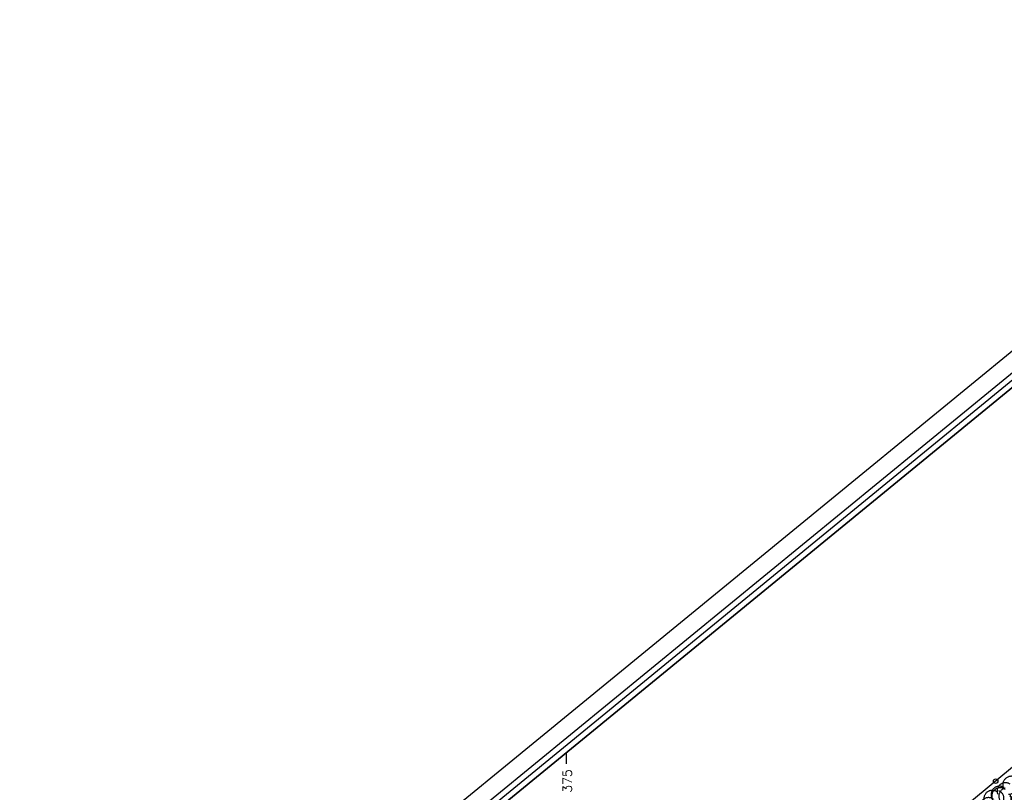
# Model space of a CAD drawing. Header units: feet. Extents: x 529188 to 529675, y 139816 to 140273.
# Tile 63 of 118: x 529351 to 529394, y 140140 to 140174. Entities that reach past the tile are written whole.
import ezdxf
from ezdxf.enums import TextEntityAlignment as Align

# ---------------------------------------------------------------- set-up
doc = ezdxf.new("R2010")
doc.units = ezdxf.units.FT
doc.header["$LTSCALE"] = 2
doc.header["$MEASUREMENT"] = 0
doc.linetypes.add('CACHEX2', pattern=[0.75, 0.5, -0.25])
for name, color, linetype in [('cadre250', 7, 'CONTINUOUS'), ('CARROYAGE', 7, 'CONTINUOUS'), ('CARROYAGE LAMBERT', 7, 'CONTINUOUS'), ('CLOTURE', 1, 'CONTINUOUS'), ('HAIE', 80, 'CACHEX2')]:
    doc.layers.add(name, color=color, linetype=linetype)
doc.styles.get("Standard").update_dxf_attribs({"font": 'ROMANS.SHX'})

# ---------------------------------------------------------------- blocks, each defined once
blk = doc.blocks.new('RONDCLOT')
at = {"layer": 'CLOTURE'}
blk.add_circle((0, 0), 0.1, dxfattribs=at)
blk = doc.blocks.new('HAIEBASE')
at = {"layer": 'HAIE'}
for centre, start, end in [((-0.223, 0.05), 14.988, 164.4142), ((0.002, 0.141), 14.988, 164.4142), ((0.227, 0.05), 14.988, 164.4142), ((-0.147, -0.129), 50.5983, 200.0244), ((0.078, 0.086), 243.6198, 27.2304), ((-0.23, -0.099), 196.6108, 340.2213), ((0.022, -0.064), 196.6108, 340.2213), ((0.223, -0.099), 196.6108, 340.2213)]:
    blk.add_arc(centre, 0.25, start, end, dxfattribs=at)

msp = doc.modelspace()

# ---------------------------------------------------------------- linework, layer by layer
at = {"layer": 'cadre250', "flags": 128}
for points in [[(529227.588, 140022.756), (529532.841, 140272.877), (529675.446, 140098.839), (529330.55, 139816.237), (529234.372, 139933.616)], [(529228.064, 140022.176), (529532.737, 140271.821), (529674.39, 140098.944), (529330.655, 139817.292), (529234.952, 139934.091)], [(529228.222, 140021.983), (529532.702, 140271.47), (529674.038, 140098.979), (529330.69, 139817.644), (529235.145, 139934.249)], [(529228.38, 140021.79), (529532.667, 140271.118), (529673.686, 140099.014), (529330.725, 139817.996), (529235.339, 139934.408)]]:
    msp.add_lwpolyline(points, dxfattribs=at)
at = {"layer": 'CARROYAGE'}
msp.add_line((529375, 140141.928), (529375, 140141.428), dxfattribs=at)
at = {"layer": 'CARROYAGE LAMBERT', "flags": 128}
msp.add_lwpolyline([(529369.4, 139849.686), (529673.686, 140099.014), (529532.667, 140271.118), (529228.38, 140021.79)], close=True, dxfattribs=at)
at = {"layer": 'CARROYAGE LAMBERT'}
msp.add_lwpolyline([(529369.4, 139849.686), (529673.686, 140099.014), (529532.667, 140271.118), (529228.38, 140021.79)], close=True, dxfattribs=at)
at = {"layer": 'CLOTURE', "flags": 128}
msp.add_lwpolyline([(529410.751, 140154.535), (529386.824, 140134.715), (529359.908, 140112.4), (529338.753, 140094.959), (529330.385, 140087.951), (529280.895, 140046.879), (529276.141, 140042.641), (529298.016, 140014.941), (529312.311, 139996.556), (529308.119, 139992.789)], dxfattribs=at)

# ---------------------------------------------------------------- block references
at = {"layer": 'CLOTURE', "rotation": 219.6380719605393}
msp.add_blockref('RONDCLOT', (529394.002, 140140.66), dxfattribs=at)
at = {"layer": 'HAIE', "xscale": 1.5, "yscale": 1.5, "zscale": 1.5}
for p, rotation in [((529394.526, 140140.161), 219.9979697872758), ((529393.99, 140139.711), 39.99796978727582)]:
    msp.add_blockref('HAIEBASE', p, dxfattribs=dict(at, rotation=rotation))

# ---------------------------------------------------------------- texts
at = {"layer": 'CARROYAGE LAMBERT'}
msp.add_text('375', height=0.4, rotation=90, dxfattribs=at).set_placement((529375.25, 140141.178), align=Align.RIGHT)

doc.saveas('drawing.dxf')
